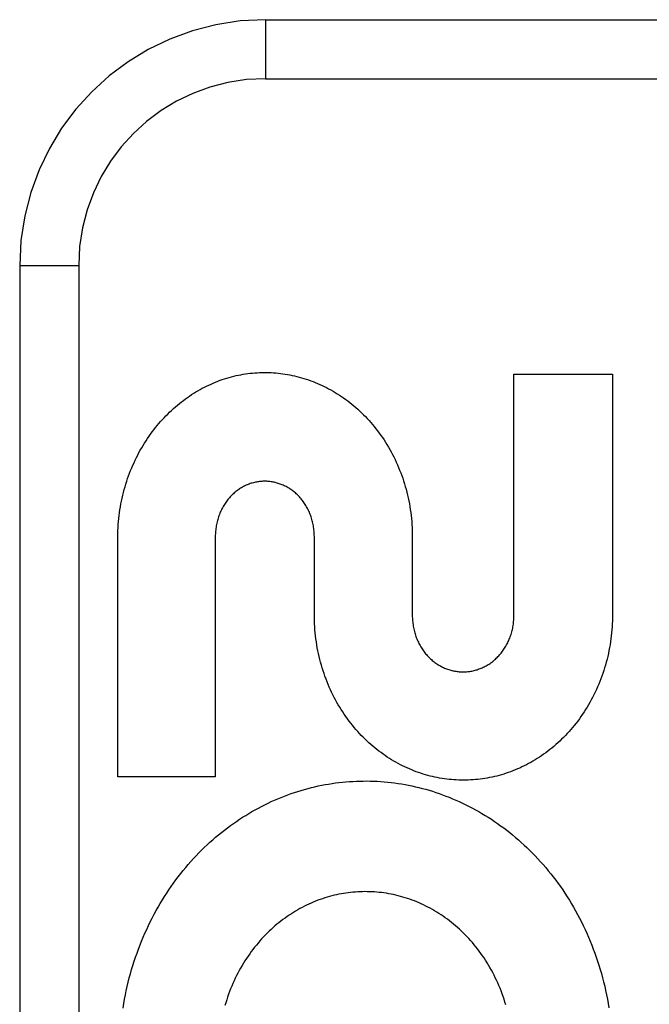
# Model space of a CAD drawing. Header units: inches. Extents: x 0 to 193, y 0 to 125.
# Tile 101 of 256: x 85.332 to 85.652, y 52.79 to 53.291. Entities that reach past the tile are written whole.
import ezdxf

# ---------------------------------------------------------------- set-up
doc = ezdxf.new("R2010")
doc.units = ezdxf.units.IN
doc.header["$LTSCALE"] = 10.635988
doc.header["$MEASUREMENT"] = 0
doc.linetypes.add('HIDDEN', pattern=[0.2, 0.1, -0.1])
doc.layers.add('RIGHTHAND_DOOR_ASSEMBLY', color=7, linetype='CONTINUOUS')

msp = doc.modelspace()

# ---------------------------------------------------------------- linework, layer by layer
at = {"layer": 'RIGHTHAND_DOOR_ASSEMBLY', "color": 8, "linetype": 'HIDDEN'}
for p, q in [((85.45712, 53.29065), (86.51912, 53.29065)), ((85.45712, 53.29065), (85.45712, 53.26065)), ((85.45712, 53.26065), (86.54912, 53.26065)), ((85.33212, 53.16565), (85.36212, 53.16565)), ((85.33212, 53.16565), (85.33212, 52.41565)), ((85.36212, 53.16565), (85.36212, 52.41565)), ((85.58349, 53.11042), (85.63364, 53.11042)), ((85.58349, 52.98814), (85.58349, 53.11042)), ((85.63364, 53.11042), (85.63364, 52.98814)), ((85.38199, 52.90562), (85.38199, 53.0279)), ((85.43162, 53.0279), (85.43162, 52.90562)), ((85.48198, 52.98814), (85.48198, 53.0279)), ((85.53181, 53.0279), (85.53181, 52.98771)), ((85.43162, 52.90562), (85.38199, 52.90562))]:
    msp.add_line(p, q, dxfattribs=at)
for points in [[(85.43748, 53.10846), (85.43864, 53.10879), (85.4398, 53.1091), (85.44097, 53.1094), (85.44215, 53.10967), (85.44333, 53.10992), (85.44452, 53.11015), (85.4457, 53.11036), (85.44689, 53.11055), (85.44809, 53.11071), (85.44928, 53.11086), (85.45047, 53.11098), (85.45166, 53.11108), (85.45285, 53.11116), (85.45404, 53.11122), (85.45524, 53.11126), (85.45643, 53.11128), (85.45762, 53.11127), (85.45882, 53.11125), (85.46002, 53.1112), (85.46122, 53.11113), (85.46242, 53.11104), (85.46361, 53.11093), (85.46481, 53.1108), (85.46601, 53.11064), (85.4672, 53.11046), (85.46839, 53.11027), (85.46957, 53.11005), (85.47075, 53.10981), (85.47194, 53.10955), (85.47312, 53.10927), (85.4743, 53.10896), (85.47548, 53.10863), (85.47665, 53.10828), (85.47782, 53.10791), (85.47899, 53.10752), (85.48016, 53.10711), (85.48131, 53.10667), (85.48247, 53.10622), (85.48361, 53.10574), (85.48475, 53.10524), (85.48588, 53.10472), (85.48701, 53.10418), (85.48813, 53.10362), (85.48925, 53.10303), (85.49036, 53.10243), (85.49147, 53.1018), (85.49257, 53.10115), (85.49366, 53.10047), (85.49474, 53.09978), (85.49582, 53.09906), (85.49689, 53.09833), (85.49794, 53.09757), (85.49899, 53.09679), (85.50003, 53.09599), (85.50106, 53.09517), (85.50207, 53.09433), (85.50308, 53.09347), (85.50407, 53.09259), (85.50506, 53.09168), (85.50603, 53.09076), (85.50699, 53.08981), (85.50794, 53.08885), (85.50888, 53.08786), (85.5098, 53.08686), (85.5107, 53.08584), (85.5116, 53.0848), (85.51247, 53.08374), (85.51333, 53.08266), (85.51418, 53.08156), (85.51501, 53.08045), (85.51583, 53.07931), (85.51663, 53.07816), (85.51741, 53.07698), (85.51818, 53.0758), (85.51893, 53.07459), (85.51966, 53.07337), (85.52038, 53.07213), (85.52107, 53.07087), (85.52175, 53.0696), (85.5224, 53.06832), (85.52304, 53.06702), (85.52365, 53.06571), (85.52424, 53.06439), (85.52482, 53.06305), (85.52537, 53.06169), (85.52591, 53.06032), (85.52642, 53.05894), (85.52691, 53.05755), (85.52738, 53.05614), (85.52782, 53.05473), (85.52825, 53.0533), (85.52865, 53.05187), (85.52902, 53.05043), (85.52938, 53.04897), (85.52971, 53.04751), (85.53001, 53.04604), (85.5303, 53.04456), (85.53056, 53.04307), (85.53079, 53.04157), (85.531, 53.04007), (85.53119, 53.03856), (85.53135, 53.03704), (85.53149, 53.03552), (85.53161, 53.034), (85.53169, 53.03247), (85.53176, 53.03095), (85.53179, 53.02942), (85.53181, 53.0279)], [(85.40744, 53.09016), (85.40839, 53.09109), (85.40935, 53.092), (85.41032, 53.0929), (85.41131, 53.09377), (85.41231, 53.09462), (85.41332, 53.09546), (85.41434, 53.09627), (85.41537, 53.09706), (85.4164, 53.09783), (85.41745, 53.09858), (85.4185, 53.09931), (85.41956, 53.10001), (85.42063, 53.1007), (85.4217, 53.10136), (85.42279, 53.102), (85.42388, 53.10262), (85.42498, 53.10322), (85.42609, 53.1038), (85.4272, 53.10436), (85.42833, 53.1049), (85.42946, 53.10542), (85.43059, 53.10592), (85.43174, 53.1064), (85.43288, 53.10685), (85.43403, 53.10729), (85.43518, 53.1077), (85.43633, 53.10809), (85.43748, 53.10846)], [(85.38199, 53.0279), (85.38202, 53.02942), (85.38207, 53.03094), (85.38215, 53.03246), (85.38225, 53.03398), (85.38237, 53.03549), (85.38252, 53.037), (85.3827, 53.03851), (85.38289, 53.04), (85.38311, 53.0415), (85.38336, 53.04298), (85.38362, 53.04446), (85.38391, 53.04593), (85.38422, 53.04739), (85.38456, 53.04884), (85.38492, 53.05028), (85.3853, 53.05171), (85.3857, 53.05314), (85.38612, 53.05455), (85.38657, 53.05595), (85.38703, 53.05734), (85.38752, 53.05872), (85.38803, 53.06009), (85.38856, 53.06144), (85.38911, 53.06278), (85.38967, 53.06411), (85.39026, 53.06542), (85.39087, 53.06672), (85.39149, 53.06801), (85.39214, 53.06928), (85.3928, 53.07053), (85.39348, 53.07177), (85.39418, 53.07299), (85.39489, 53.07419), (85.39562, 53.07538), (85.39637, 53.07655), (85.39713, 53.0777), (85.39791, 53.07884), (85.3987, 53.07996), (85.39952, 53.08106), (85.40034, 53.08215), (85.40118, 53.08322), (85.40204, 53.08427), (85.40291, 53.0853), (85.40379, 53.08631), (85.40469, 53.0873), (85.40559, 53.08828), (85.40651, 53.08923), (85.40744, 53.09016)], [(85.48198, 53.0279), (85.48197, 53.02858), (85.48195, 53.02926), (85.48192, 53.02993), (85.48186, 53.03061), (85.4818, 53.03129), (85.48172, 53.03196), (85.48163, 53.03263), (85.48152, 53.0333), (85.48139, 53.03396), (85.48126, 53.03462), (85.48111, 53.03527), (85.48095, 53.03592), (85.48077, 53.03655), (85.48058, 53.03719), (85.48038, 53.03781), (85.48017, 53.03842), (85.47994, 53.03903), (85.4797, 53.03963), (85.47945, 53.04022), (85.47919, 53.0408), (85.47892, 53.04137), (85.47864, 53.04194), (85.47834, 53.0425), (85.47803, 53.04305), (85.47772, 53.04359), (85.47739, 53.04412), (85.47705, 53.04464), (85.4767, 53.04515), (85.47635, 53.04564), (85.47598, 53.04613), (85.47561, 53.04661), (85.47523, 53.04707), (85.47484, 53.04752), (85.47444, 53.04797), (85.47404, 53.0484), (85.47363, 53.04882), (85.47321, 53.04923), (85.47278, 53.04962), (85.47234, 53.05001), (85.4719, 53.05039), (85.47145, 53.05075), (85.47099, 53.05111), (85.47053, 53.05145), (85.47006, 53.05178), (85.46958, 53.0521), (85.46911, 53.0524), (85.46863, 53.05269), (85.46814, 53.05297), (85.46765, 53.05324), (85.46716, 53.05349), (85.46667, 53.05373), (85.46617, 53.05396), (85.46567, 53.05417), (85.46517, 53.05437), (85.46466, 53.05456), (85.46415, 53.05474), (85.46363, 53.05491), (85.46311, 53.05507), (85.46259, 53.05521), (85.46206, 53.05534), (85.46153, 53.05546), (85.461, 53.05557), (85.46047, 53.05566), (85.45994, 53.05574), (85.45941, 53.05581), (85.45888, 53.05587), (85.45835, 53.05591), (85.45782, 53.05594), (85.4573, 53.05596), (85.45677, 53.05597), (85.45625, 53.05596), (85.45572, 53.05594), (85.45519, 53.05591), (85.45466, 53.05587), (85.45413, 53.05581), (85.4536, 53.05575), (85.45307, 53.05566), (85.45254, 53.05557), (85.45201, 53.05546), (85.45148, 53.05535), (85.45096, 53.05522), (85.45043, 53.05507), (85.44991, 53.05492), (85.4494, 53.05475), (85.44889, 53.05457), (85.44838, 53.05438), (85.44788, 53.05418), (85.44738, 53.05397), (85.44689, 53.05374), (85.4464, 53.0535), (85.44591, 53.05325), (85.44543, 53.05298), (85.44494, 53.05271), (85.44446, 53.05242), (85.44399, 53.05211), (85.44352, 53.0518), (85.44305, 53.05147), (85.44259, 53.05113), (85.44213, 53.05078), (85.44168, 53.05041), (85.44124, 53.05004), (85.44081, 53.04965), (85.44038, 53.04925), (85.43996, 53.04885), (85.43955, 53.04843), (85.43915, 53.048), (85.43875, 53.04756), (85.43836, 53.04711), (85.43798, 53.04664), (85.43761, 53.04617), (85.43725, 53.04568), (85.43689, 53.04519), (85.43655, 53.04468), (85.43621, 53.04416), (85.43589, 53.04363), (85.43557, 53.04309), (85.43526, 53.04254), (85.43497, 53.04198), (85.43468, 53.04142), (85.43441, 53.04084), (85.43415, 53.04026), (85.4339, 53.03967), (85.43366, 53.03907), (85.43344, 53.03846), (85.43322, 53.03784), (85.43302, 53.03722), (85.43283, 53.03659), (85.43266, 53.03595), (85.43249, 53.0353), (85.43234, 53.03465), (85.43221, 53.03399), (85.43208, 53.03332), (85.43197, 53.03265), (85.43188, 53.03198), (85.4318, 53.0313), (85.43173, 53.03063), (85.43168, 53.02995), (85.43165, 53.02926), (85.43162, 53.02858), (85.43162, 53.0279)], [(85.63364, 52.98814), (85.63362, 52.9866), (85.63359, 52.98506), (85.63352, 52.98353), (85.63344, 52.98199), (85.63332, 52.98046), (85.63318, 52.97893), (85.63302, 52.97741), (85.63283, 52.97589), (85.63262, 52.97437), (85.63238, 52.97287), (85.63212, 52.97137), (85.63184, 52.96988), (85.63153, 52.96839), (85.6312, 52.96692), (85.63084, 52.96545), (85.63046, 52.964), (85.63006, 52.96255), (85.62963, 52.96111), (85.62919, 52.95968), (85.62872, 52.95827), (85.62822, 52.95686), (85.62771, 52.95547), (85.62717, 52.9541), (85.62662, 52.95273), (85.62604, 52.95138), (85.62544, 52.95004), (85.62482, 52.94871), (85.62418, 52.9474), (85.62352, 52.9461), (85.62284, 52.94482), (85.62215, 52.94356), (85.62143, 52.94231), (85.6207, 52.94108), (85.61995, 52.93987), (85.61918, 52.93867), (85.61839, 52.93749), (85.61759, 52.93633), (85.61677, 52.93518), (85.61593, 52.93406), (85.61508, 52.93295), (85.61421, 52.93186), (85.61333, 52.93079), (85.61243, 52.92974), (85.61152, 52.92871), (85.6106, 52.9277), (85.60967, 52.92671), (85.60872, 52.92574), (85.60775, 52.92478), (85.60678, 52.92385), (85.60579, 52.92294), (85.60479, 52.92205), (85.60378, 52.92118), (85.60276, 52.92034), (85.60173, 52.91951), (85.60069, 52.9187), (85.59965, 52.91792), (85.59859, 52.91716), (85.59753, 52.91642), (85.59645, 52.9157), (85.59537, 52.915), (85.59427, 52.91433), (85.59317, 52.91367), (85.59206, 52.91303), (85.59095, 52.91242), (85.58982, 52.91183), (85.58869, 52.91126), (85.58756, 52.91071), (85.58642, 52.91018), (85.58527, 52.90968), (85.58412, 52.90919), (85.58297, 52.90873), (85.5818, 52.90829), (85.58063, 52.90787), (85.57946, 52.90747), (85.57828, 52.9071), (85.5771, 52.90674), (85.57591, 52.90641), (85.57472, 52.90609), (85.57353, 52.9058), (85.57234, 52.90553), (85.57114, 52.90529), (85.56994, 52.90506), (85.56874, 52.90486), (85.56753, 52.90468), (85.56633, 52.90451), (85.56511, 52.90437), (85.5639, 52.90426), (85.56269, 52.90416), (85.56147, 52.90408), (85.56026, 52.90403), (85.55905, 52.904), (85.55783, 52.90399), (85.55662, 52.904), (85.55541, 52.90403), (85.55419, 52.90408), (85.55298, 52.90416), (85.55176, 52.90426), (85.55055, 52.90438), (85.54934, 52.90452), (85.54813, 52.90468), (85.54692, 52.90486), (85.54571, 52.90507), (85.54451, 52.90529), (85.54331, 52.90554), (85.54212, 52.90581), (85.54092, 52.9061), (85.53973, 52.90642), (85.53854, 52.90675), (85.53735, 52.90711), (85.53617, 52.90749), (85.53499, 52.90789), (85.53381, 52.90831), (85.53264, 52.90875), (85.53148, 52.90922), (85.53032, 52.9097), (85.52917, 52.91021), (85.52803, 52.91074), (85.52689, 52.91129), (85.52575, 52.91186), (85.52462, 52.91246), (85.5235, 52.91307), (85.52239, 52.91371), (85.52128, 52.91437), (85.52018, 52.91505), (85.5191, 52.91575), (85.51802, 52.91647), (85.51695, 52.91721), (85.51589, 52.91798), (85.51484, 52.91876), (85.5138, 52.91957), (85.51277, 52.92039), (85.51175, 52.92124), (85.51074, 52.92211), (85.50974, 52.923), (85.50875, 52.92391), (85.50778, 52.92484), (85.50682, 52.92579), (85.50587, 52.92675), (85.50494, 52.92774), (85.50402, 52.92874), (85.50311, 52.92977), (85.50222, 52.93082), (85.50134, 52.93188), (85.50048, 52.93297), (85.49963, 52.93407), (85.4988, 52.93519), (85.49798, 52.93633), (85.49718, 52.93749), (85.4964, 52.93866), (85.49564, 52.93985), (85.49489, 52.94106), (85.49416, 52.94228), (85.49345, 52.94352), (85.49275, 52.94478), (85.49208, 52.94606), (85.49142, 52.94735), (85.49079, 52.94866), (85.49017, 52.94998), (85.48957, 52.95131), (85.489, 52.95266), (85.48844, 52.95403), (85.48791, 52.9554), (85.48739, 52.95679), (85.4869, 52.95819), (85.48643, 52.95961), (85.48599, 52.96103), (85.48556, 52.96247), (85.48516, 52.96392), (85.48478, 52.96537), (85.48442, 52.96684), (85.48409, 52.96832), (85.48378, 52.9698), (85.4835, 52.9713), (85.48324, 52.9728), (85.483, 52.97431), (85.48279, 52.97583), (85.4826, 52.97735), (85.48244, 52.97888), (85.4823, 52.98042), (85.48218, 52.98196), (85.4821, 52.9835), (85.48203, 52.98504), (85.48199, 52.98659), (85.48198, 52.98814)], [(85.53181, 52.98771), (85.53181, 52.98703), (85.53184, 52.98635), (85.53187, 52.98566), (85.53192, 52.98498), (85.53199, 52.9843), (85.53207, 52.98362), (85.53216, 52.98294), (85.53227, 52.98226), (85.53239, 52.98159), (85.53253, 52.98093), (85.53268, 52.98027), (85.53284, 52.97962), (85.53302, 52.97897), (85.53321, 52.97834), (85.53341, 52.97771), (85.53362, 52.97708), (85.53385, 52.97647), (85.53409, 52.97587), (85.53434, 52.97527), (85.5346, 52.97468), (85.53487, 52.9741), (85.53516, 52.97352), (85.53546, 52.97295), (85.53577, 52.9724), (85.53608, 52.97185), (85.53641, 52.97131), (85.53675, 52.97079), (85.5371, 52.97027), (85.53746, 52.96976), (85.53782, 52.96927), (85.5382, 52.96878), (85.53858, 52.96831), (85.53897, 52.96785), (85.53937, 52.9674), (85.53978, 52.96696), (85.5402, 52.96653), (85.54062, 52.96611), (85.54105, 52.9657), (85.54149, 52.96531), (85.54194, 52.96492), (85.54239, 52.96455), (85.54285, 52.96418), (85.54332, 52.96383), (85.54379, 52.96349), (85.54427, 52.96317), (85.54476, 52.96285), (85.54524, 52.96255), (85.54573, 52.96226), (85.54623, 52.96199), (85.54673, 52.96172), (85.54722, 52.96148), (85.54773, 52.96124), (85.54823, 52.96101), (85.54874, 52.9608), (85.54926, 52.9606), (85.54977, 52.96041), (85.5503, 52.96024), (85.55082, 52.96007), (85.55135, 52.95992), (85.55189, 52.95978), (85.55243, 52.95965), (85.55296, 52.95954), (85.5535, 52.95943), (85.55405, 52.95934), (85.55459, 52.95926), (85.55513, 52.9592), (85.55567, 52.95915), (85.55621, 52.95911), (85.55675, 52.95908), (85.55729, 52.95906), (85.55782, 52.95906), (85.55836, 52.95907), (85.55889, 52.95909), (85.55943, 52.95913), (85.55997, 52.95918), (85.56051, 52.95924), (85.56105, 52.95931), (85.5616, 52.9594), (85.56214, 52.95949), (85.56268, 52.9596), (85.56321, 52.95973), (85.56375, 52.95986), (85.56428, 52.96001), (85.56481, 52.96017), (85.56534, 52.96035), (85.56586, 52.96053), (85.56637, 52.96073), (85.56688, 52.96093), (85.56739, 52.96115), (85.56789, 52.96138), (85.56839, 52.96163), (85.56889, 52.96189), (85.56939, 52.96216), (85.56988, 52.96244), (85.57037, 52.96274), (85.57085, 52.96304), (85.57133, 52.96337), (85.5718, 52.9637), (85.57227, 52.96405), (85.57274, 52.96441), (85.57319, 52.96478), (85.57364, 52.96516), (85.57409, 52.96555), (85.57452, 52.96595), (85.57495, 52.96637), (85.57537, 52.96679), (85.57578, 52.96723), (85.57618, 52.96767), (85.57657, 52.96813), (85.57696, 52.9686), (85.57734, 52.96908), (85.57771, 52.96957), (85.57807, 52.97007), (85.57842, 52.97058), (85.57876, 52.97111), (85.57909, 52.97164), (85.57942, 52.97218), (85.57973, 52.97274), (85.58003, 52.9733), (85.58032, 52.97387), (85.5806, 52.97445), (85.58086, 52.97504), (85.58112, 52.97563), (85.58136, 52.97624), (85.58159, 52.97685), (85.58181, 52.97746), (85.58202, 52.97809), (85.58221, 52.97872), (85.58239, 52.97937), (85.58256, 52.98002), (85.58271, 52.98067), (85.58286, 52.98133), (85.58298, 52.982), (85.5831, 52.98267), (85.5832, 52.98335), (85.58328, 52.98403), (85.58335, 52.98471), (85.58341, 52.9854), (85.58345, 52.98608), (85.58348, 52.98677), (85.58349, 52.98745), (85.58349, 52.98814)], [(85.38468, 52.78815), (85.38504, 52.79037), (85.38543, 52.79258), (85.38586, 52.79477), (85.38632, 52.79696), (85.38681, 52.79914), (85.38732, 52.8013), (85.38787, 52.80346), (85.38845, 52.8056), (85.38906, 52.80773), (85.3897, 52.80984), (85.39037, 52.81194), (85.39106, 52.81403), (85.39179, 52.8161), (85.39254, 52.81815), (85.39332, 52.82019), (85.39413, 52.82221), (85.39496, 52.82421), (85.39582, 52.82619), (85.39671, 52.82815), (85.39762, 52.83009), (85.39855, 52.83201), (85.39952, 52.83391), (85.4005, 52.83579), (85.40151, 52.83765), (85.40254, 52.83948), (85.4036, 52.8413), (85.40468, 52.84308), (85.40577, 52.84485), (85.40689, 52.84659), (85.40803, 52.8483), (85.4092, 52.85), (85.41038, 52.85166), (85.41158, 52.85331), (85.4128, 52.85493), (85.41405, 52.85653), (85.41531, 52.8581), (85.41659, 52.85965), (85.41789, 52.86117), (85.4192, 52.86267), (85.42054, 52.86414), (85.42189, 52.86558), (85.42325, 52.867), (85.42463, 52.86839), (85.42603, 52.86976), (85.42744, 52.8711), (85.42887, 52.87241), (85.43031, 52.8737), (85.43177, 52.87496), (85.43325, 52.8762), (85.43473, 52.87741), (85.43623, 52.87859), (85.43775, 52.87975), (85.43927, 52.88088), (85.44081, 52.88198), (85.44236, 52.88306), (85.44392, 52.8841), (85.44549, 52.88512), (85.44707, 52.88611), (85.44866, 52.88708), (85.45026, 52.88802), (85.45187, 52.88893), (85.4535, 52.88981), (85.45513, 52.89067), (85.45678, 52.8915), (85.45843, 52.89231), (85.46009, 52.89308), (85.46175, 52.89383), (85.46343, 52.89455), (85.46511, 52.89524), (85.46679, 52.89591), (85.46848, 52.89654), (85.47018, 52.89715), (85.47188, 52.89773), (85.4736, 52.89829), (85.47531, 52.89881), (85.47704, 52.89931), (85.47877, 52.89979), (85.48051, 52.90023), (85.48225, 52.90065), (85.48399, 52.90104), (85.48574, 52.9014), (85.48749, 52.90173), (85.48924, 52.90204), (85.49099, 52.90232), (85.49274, 52.90257), (85.4945, 52.90279), (85.49626, 52.90298), (85.49803, 52.90315), (85.4998, 52.90329), (85.50157, 52.9034), (85.50334, 52.90349), (85.50512, 52.90354), (85.50689, 52.90357), (85.50867, 52.90358), (85.51044, 52.90355), (85.51221, 52.9035), (85.51398, 52.90341), (85.51574, 52.9033), (85.51751, 52.90317), (85.51928, 52.903), (85.52105, 52.90281), (85.52281, 52.90259), (85.52458, 52.90234), (85.52635, 52.90206), (85.52811, 52.90176), (85.52987, 52.90143), (85.53163, 52.90107), (85.53338, 52.90068), (85.53512, 52.90026), (85.53686, 52.89982), (85.5386, 52.89935), (85.54033, 52.89886), (85.54205, 52.89833), (85.54378, 52.89778), (85.5455, 52.89719), (85.54721, 52.89658), (85.54892, 52.89594), (85.55063, 52.89527), (85.55233, 52.89458), (85.55402, 52.89386), (85.5557, 52.89311), (85.55738, 52.89233), (85.55904, 52.89152), (85.5607, 52.89069), (85.56235, 52.88983), (85.56398, 52.88894), (85.56561, 52.88803), (85.56723, 52.88709), (85.56884, 52.88611), (85.57045, 52.88511), (85.57204, 52.88409), (85.57362, 52.88303), (85.57519, 52.88195), (85.57674, 52.88084), (85.57828, 52.87971), (85.57981, 52.87855), (85.58133, 52.87736), (85.58282, 52.87615), (85.58431, 52.87491), (85.58578, 52.87364), (85.58724, 52.87235), (85.58869, 52.87103), (85.59012, 52.86968), (85.59154, 52.8683), (85.59294, 52.8669), (85.59432, 52.86548), (85.59569, 52.86402), (85.59703, 52.86255), (85.59836, 52.86105), (85.59967, 52.85952), (85.60096, 52.85797), (85.60223, 52.8564), (85.60349, 52.8548), (85.60472, 52.85318), (85.60593, 52.85154), (85.60712, 52.84987), (85.60829, 52.84817), (85.60945, 52.84646), (85.61057, 52.84472), (85.61168, 52.84295), (85.61276, 52.84117), (85.61382, 52.83937), (85.61486, 52.83754)], [(85.57937, 52.78971), (85.57894, 52.79115), (85.57848, 52.79258), (85.578, 52.794), (85.57749, 52.7954), (85.57696, 52.7968), (85.57642, 52.79818), (85.57585, 52.79955), (85.57526, 52.8009), (85.57464, 52.80224), (85.57401, 52.80357), (85.57336, 52.80488), (85.57269, 52.80617), (85.572, 52.80745), (85.57129, 52.80872), (85.57056, 52.80996), (85.56981, 52.81119), (85.56905, 52.8124), (85.56827, 52.81359), (85.56747, 52.81476), (85.56666, 52.81591), (85.56583, 52.81705), (85.56499, 52.81816), (85.56413, 52.81925), (85.56326, 52.82033), (85.56237, 52.82138), (85.56146, 52.82242), (85.56055, 52.82344), (85.55961, 52.82443), (85.55867, 52.82541), (85.55771, 52.82637), (85.55673, 52.82731), (85.55575, 52.82823), (85.55475, 52.82912), (85.55375, 52.83), (85.55273, 52.83085), (85.55171, 52.83168), (85.55067, 52.83249), (85.54962, 52.83328), (85.54857, 52.83405), (85.5475, 52.83479), (85.54643, 52.83552), (85.54534, 52.83622), (85.54425, 52.83691), (85.54314, 52.83757), (85.54203, 52.83821), (85.54091, 52.83883), (85.53978, 52.83943), (85.53864, 52.84001), (85.5375, 52.84056), (85.53636, 52.8411), (85.53521, 52.84161), (85.53406, 52.84209), (85.5329, 52.84256), (85.53173, 52.843), (85.53056, 52.84342), (85.52939, 52.84382), (85.52821, 52.8442), (85.52702, 52.84456), (85.52583, 52.8449), (85.52463, 52.84521), (85.52343, 52.8455), (85.52223, 52.84578), (85.52102, 52.84602), (85.51982, 52.84625), (85.51861, 52.84646), (85.5174, 52.84664), (85.5162, 52.8468), (85.51499, 52.84694), (85.51378, 52.84705), (85.51257, 52.84715), (85.51136, 52.84722), (85.51015, 52.84727), (85.50893, 52.8473), (85.50771, 52.84731), (85.50649, 52.8473), (85.50527, 52.84726), (85.50406, 52.8472), (85.50284, 52.84713), (85.50163, 52.84702), (85.50042, 52.8469), (85.49921, 52.84676), (85.49801, 52.84659), (85.49681, 52.84641), (85.49561, 52.8462), (85.49442, 52.84597), (85.49322, 52.84572), (85.49203, 52.84544), (85.49084, 52.84514), (85.48965, 52.84482), (85.48846, 52.84448), (85.48728, 52.84412), (85.4861, 52.84374), (85.48493, 52.84333), (85.48376, 52.8429), (85.4826, 52.84246), (85.48145, 52.84199), (85.48031, 52.8415), (85.47917, 52.84099), (85.47804, 52.84045), (85.47691, 52.8399), (85.47579, 52.83932), (85.47467, 52.83872), (85.47356, 52.8381), (85.47246, 52.83746), (85.47137, 52.83679), (85.47028, 52.8361), (85.4692, 52.83539), (85.46813, 52.83466), (85.46707, 52.83391), (85.46602, 52.83314), (85.46498, 52.83235), (85.46395, 52.83154), (85.46293, 52.8307), (85.46193, 52.82985), (85.46093, 52.82898), (85.45995, 52.82808), (85.45897, 52.82716), (85.45801, 52.82622), (85.45705, 52.82526), (85.45611, 52.82427), (85.45518, 52.82327), (85.45427, 52.82224), (85.45337, 52.8212), (85.45248, 52.82013), (85.45161, 52.81905), (85.45075, 52.81794), (85.44991, 52.81682), (85.44909, 52.81568), (85.44828, 52.81452), (85.44749, 52.81334), (85.44671, 52.81215), (85.44595, 52.81093), (85.44521, 52.8097), (85.44449, 52.80845), (85.44379, 52.80718), (85.4431, 52.8059), (85.44244, 52.8046), (85.44179, 52.80329), (85.44117, 52.80196), (85.44056, 52.80062), (85.43998, 52.79926), (85.43942, 52.79789), (85.43888, 52.79651), (85.43836, 52.79512), (85.43787, 52.79371), (85.43739, 52.79229), (85.43694, 52.79086), (85.43651, 52.78942)], [(85.61486, 52.83754), (85.61587, 52.8357), (85.61686, 52.83383), (85.61782, 52.83194), (85.61876, 52.83003), (85.61968, 52.8281), (85.62057, 52.82615), (85.62143, 52.82417), (85.62227, 52.82218), (85.62309, 52.82017), (85.62387, 52.81814), (85.62463, 52.8161), (85.62536, 52.81404), (85.62606, 52.81197), (85.62673, 52.80989), (85.62737, 52.80779)], [(85.62737, 52.80779), (85.62798, 52.80567), (85.62856, 52.80354), (85.62912, 52.8014), (85.62964, 52.79924), (85.63013, 52.79708), (85.6306, 52.7949), (85.63103, 52.79271), (85.63143, 52.79051), (85.6318, 52.78831)]]:
    msp.add_lwpolyline(points, dxfattribs=at)
for radius in [0.125, 0.095]:
    msp.add_arc((85.45712, 53.16565), radius, 90, 180, dxfattribs=at)

doc.saveas('drawing.dxf')
